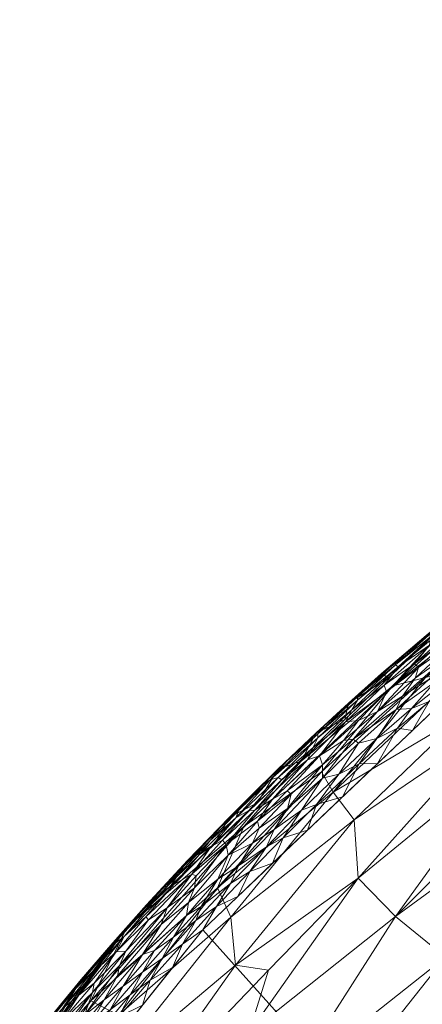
# Model space of a CAD drawing. Header units: millimetres. Extents: x -250 to 250, y 0 to 425.
# Tile 47 of 78: x -193 to -158, y 335 to 420. Entities that reach past the tile are written whole.
import ezdxf

# ---------------------------------------------------------------- set-up
doc = ezdxf.new("R2010")
doc.units = ezdxf.units.MM
doc.layers.add('A-GENM', color=13, linetype='Continuous')

# ---------------------------------------------------------------- blocks, each defined once
blk = doc.blocks.new('MODEL_CLU031I1-1CAAULW00 - MODEL_CLU031I1-1CAAULW00-467139-Preview')
at = {"layer": 'A-GENM', "lineweight": 9}
mesh = blk.add_polyface(dxfattribs=at)
corners = [(237.998, -26.315), (233.582, -15.427), (224.68, -7.759), (213.259, -5), (0, -5), (-213.259, -5), (-224.68, -7.759), (-233.582, -15.428), (-237.998, -26.316), (-244.391, -92.383), (-243.837, -158.755), (-236.345, -224.699), (-227.718, -256.732), (-214.767, -287.276), (-197.766, -315.765), (-177.048, -341.678), (-153, -364.534), (-126.064, -383.903), (-96.731, -399.404), (-65.546, -410.724), (-33.095, -417.62), (0, -419.938), (33.095, -417.62), (65.546, -410.723), (96.731, -399.404), (126.064, -383.903), (153, -364.534), (177.048, -341.678), (197.766, -315.765), (214.767, -287.275), (227.715, -256.73), (236.338, -224.698), (243.837, -158.755), (244.391, -92.383), (170, -110), (170, -118.927), (182.913, -123.195), (194.655, -130.056), (204.726, -139.226), (211.075, -147.647), (215.99, -157.009), (219.323, -167.051), (220.982, -177.486), (220.936, -187.961), (219.858, -198.213), (218.394, -208.299), (212.735, -234.083), (204.372, -259.119), (193.323, -283.09), (179.648, -305.665), (163.453, -326.507), (144.901, -345.281), (124.209, -361.664), (101.654, -375.37), (77.57, -386.165), (52.333, -393.893), (26.344, -398.492), (-0.006, -400), (-26.358, -398.49), (-52.347, -393.889), (-77.583, -386.16), (-101.667, -375.364), (-124.221, -361.656), (-144.912, -345.272), (-163.462, -326.497), (-179.655, -305.655), (-193.329, -283.079), (-204.377, -259.108), (-212.738, -234.073), (-218.394, -208.299), (-219.86, -198.199), (-220.936, -187.961), (-220.729, -174.874), (-217.866, -161.976), (-212.447, -149.913), (-204.726, -139.226), (-195.046, -130.346), (-183.706, -123.559), (-171.25, -119.212), (-158.201, -117.471), (-79.1, -117.471), (0, -117.471), (79.1, -117.471), (158.201, -117.471), (159.101, -117.505), (160, -117.552), (160, -107.855), (159.082, -104.969), (156.667, -103.141), (142.038, -92.698), (135.197, -76.076), (138.237, -58.361), (150.227, -44.97), (167.5, -40), (200.5, -40), (216.75, -44.354), (228.646, -56.25), (233, -72.5), (228.646, -88.75), (216.75, -100.646), (200.5, -105), (175, -105), (171.464, -106.464), (17.455, -60), (12.342, -72.342), (0, -77.455), (-12.342, -72.342), (-17.455, -60), (-12.342, -47.658), (0, -42.545), (12.342, -47.658)]
mesh.append_faces([[corners[k] for k in face] for face in [(34, 101, 102)]], dxfattribs={"vtx0": -1})
mesh.append_faces([[corners[k] for k in face] for face in [(16, 63, 15), (60, 19, 59), (71, 11, 70), (77, 9, 76), (76, 9, 75), (79, 5, 78), (78, 9, 77), (41, 32, 40), (92, 4, 91)]], dxfattribs={"vtx0": -1, "vtx1": -1})
mesh.append_faces([[corners[k] for k in face] for face in [(110, 91, 4, 109)]], dxfattribs={"vtx0": -1, "vtx1": -1, "vtx2": -1})
mesh.append_faces([[corners[k] for k in face] for face in [(64, 14, 15, 63), (14, 64, 65), (14, 65, 66), (59, 19, 20, 58), (58, 20, 21, 57), (10, 72, 73), (10, 73, 74, 9), (11, 69, 70), (9, 74, 75), (106, 80, 81, 105), (81, 104, 105), (82, 103, 104, 81), (5, 107, 108), (24, 53, 54, 23), (53, 24, 25, 52), (52, 25, 26, 51), (51, 26, 27, 50), (28, 49, 50, 27), (30, 46, 47, 29), (29, 47, 48), (31, 45, 46, 30), (99, 38, 39), (32, 41, 42), (100, 37, 38, 99), (89, 82, 83, 88), (33, 98, 99, 32), (97, 33, 0, 96), (3, 94, 95, 2), (3, 93, 94), (0, 95, 96)]], dxfattribs={"vtx0": -1, "vtx2": -1})
mesh.append_faces([[corners[k] for k in face] for face in [(5, 79, 80, 107), (91, 110, 103, 82)]], dxfattribs={"vtx0": -1, "vtx2": -1, "vtx3": -1})
mesh.append_faces([[corners[k] for k in face] for face in [(95, 0, 1, 2)]], dxfattribs={"vtx0": -1, "vtx3": -1})
mesh.append_faces([[corners[k] for k in face] for face in [(85, 86, 84)]], dxfattribs={"vtx1": -1})
mesh.append_faces([[corners[k] for k in face] for face in [(106, 107, 80), (54, 55, 23), (44, 45, 31), (42, 43, 32), (89, 90, 82), (90, 91, 82), (97, 98, 33)]], dxfattribs={"vtx1": -1, "vtx2": -1})
mesh.append_faces([[corners[k] for k in face] for face in [(8, 9, 78, 5), (39, 40, 32, 99), (83, 84, 86, 88)]], dxfattribs={"vtx1": -1, "vtx2": -1, "vtx3": -1})
mesh.append_faces([[corners[k] for k in face] for face in [(62, 63, 16, 17), (11, 12, 68, 69), (12, 13, 67, 68), (13, 14, 66, 67), (18, 19, 60, 61), (56, 57, 21, 22), (22, 23, 55, 56), (61, 62, 17, 18), (71, 72, 10, 11), (108, 109, 4, 5), (48, 49, 28, 29), (36, 37, 100, 101), (43, 44, 31, 32), (92, 93, 3, 4)]], dxfattribs={"vtx1": -1, "vtx3": -1})
mesh.append_faces([[corners[k] for k in face] for face in [(6, 7, 8, 5), (86, 87, 88)]], dxfattribs={"vtx2": -1})
mesh.append_faces([[corners[k] for k in face] for face in [(34, 35, 36, 101)]], dxfattribs={"vtx2": -1, "vtx3": -1})
mesh = blk.add_polyface(dxfattribs=at)
corners = [(170.69, -315.764, -23.62), (180.717, -296.339, -38.39), (166.649, -315.731, -39.906), (186.255, -294.319, -17.381), (179.648, -305.665), (130.088, -352.27, -38.944), (150.675, -333.672, -40.262), (134.086, -340.929, -58.892), (111.238, -367.354, -29.855), (133.971, -353.454, -19.541), (153.933, -336.029, -16.662), (144.901, -345.281), (124.209, -361.664), (163.453, -326.507), (137.25, -326.617, -76.709), (157.372, -302.061, -77.887), (135.316, -309.136, -97.155), (193.323, -283.09), (154.074, -286.74, -94.807), (198.656, -271.022, -16.073), (195.908, -270.093, -33.93), (190.7, -261.826, -58.428), (175.579, -289.414, -61.478), (157.489, -316.983, -59.063), (137.811, -291.213, -108.077), (120.391, -307.823, -111.188), (114.478, -346.624, -75.484), (106.284, -361.134, -58.499), (118.366, -332.408, -90.367), (172.279, -274.927, -80.118), (107.479, -326.014, -105.885), (147.192, -270.077, -111.299), (127.941, -279.124, -122.704), (112.659, -368.767, -13.704), (167.186, -267.048, -91.911)]
mesh.append_faces([[corners[k] for k in face] for face in [(0, 1, 2), (3, 0, 4), (5, 6, 7), (8, 9, 5), (10, 9, 11), (9, 10, 6), (14, 15, 16), (0, 3, 1), (16, 15, 18), (5, 9, 6), (19, 3, 17), (1, 3, 20), (21, 1, 20), (22, 23, 2), (13, 0, 10), (6, 10, 0), (14, 7, 23), (14, 23, 15), (3, 19, 20), (16, 24, 25), (6, 23, 7), (26, 7, 14), (27, 5, 7), (2, 6, 0), (23, 22, 15), (14, 28, 26), (29, 15, 22), (16, 30, 28), (18, 15, 29), (16, 18, 24), (29, 22, 21), (24, 18, 31), (21, 22, 1), (16, 28, 14), (32, 24, 31), (16, 25, 30), (32, 25, 24), (9, 33, 12), (18, 29, 34), (22, 2, 1), (23, 6, 2)]], dxfattribs={"vtx0": -1, "vtx1": -1, "vtx2": -1})
mesh.append_faces([[corners[k] for k in face] for face in [(0, 13, 4), (3, 4, 17)]], dxfattribs={"vtx0": -1, "vtx2": -1})
mesh.append_faces([[corners[k] for k in face] for face in [(12, 11, 9), (11, 13, 10)]], dxfattribs={"vtx1": -1, "vtx2": -1})
mesh = blk.add_polyface(dxfattribs=at)
corners = [(185.311, -329.289, -40.543), (184.28, -334.325, -31.108), (174.628, -342.76, -37.636), (194.766, -326.388, -14.381), (201.607, -315.908, -18.079), (195.996, -325.246, -5.54), (192.751, -326.715, -22.558), (183.443, -325.576, -52.659), (173.085, -332.769, -61.51), (183.214, -319.395, -63.329), (156.505, -334.363, -85.018), (164.35, -323.424, -87.943), (163.583, -329.972, -81.035), (171.389, -338.202, -55.214), (174.226, -338.643, -48.18), (192.623, -311.695, -55.549), (169.374, -328.853, -73.878), (156.17, -339.319, -78.899), (181.432, -314.025, -73.967), (141.884, -340.944, -94.279), (144.662, -343.764, -87.676), (135.135, -348.628, -92.113), (158.767, -322.349, -95.997), (168.864, -312.434, -93.938), (153.328, -332.384, -91.354), (140.659, -321.562, -114.768), (142.321, -326.399, -109.021), (133.355, -327.633, -115.648), (183.578, -341.857, -5.561), (173.516, -350.55, -15.958), (186.678, -335.56, -18.05), (175.773, -345.289, -26.864), (136.296, -319.049, -120.376), (133.628, -334.561, -109.072), (163.676, -346.101, -55.467), (160.479, -342.826, -67.083), (171.347, -321.976, -79.909), (164.039, -351.121, -43.747), (192.329, -321.489, -37.888), (192.072, -317.887, -46.072), (148.496, -315.678, -112.773), (152.301, -321.858, -103.566), (150.785, -328.896, -98.102), (139.354, -337.552, -100.709), (146.533, -347.884, -79.727), (132.862, -345.178, -98.569), (161.389, -313.114, -102.07), (152.385, -348.727, -70.198), (193.787, -322.617, -30.439), (201.932, -311.991, -28.171), (174.562, -313.864, -84.801)]
mesh.append_faces([[corners[k] for k in face] for face in [(28, 3, 5)]], dxfattribs={"vtx0": -1, "vtx1": -1})
mesh.append_faces([[corners[k] for k in face] for face in [(0, 1, 2), (3, 4, 5), (6, 4, 3), (7, 8, 9), (10, 11, 12), (13, 7, 14), (9, 15, 7), (12, 16, 17), (16, 18, 9), (19, 20, 21), (11, 22, 23), (22, 11, 24), (24, 20, 19), (25, 26, 27), (28, 29, 30), (30, 29, 31), (1, 30, 31), (28, 30, 3), (27, 32, 25), (26, 33, 27), (8, 34, 35), (34, 13, 14), (16, 8, 35), (8, 16, 9), (17, 16, 35), (16, 12, 36), (20, 24, 10), (0, 14, 7), (2, 37, 14), (0, 38, 1), (0, 2, 14), (7, 39, 0), (40, 41, 26), (42, 26, 41), (43, 33, 26), (44, 20, 17), (19, 45, 43), (42, 41, 22), (42, 19, 43), (24, 42, 22), (41, 46, 22), (36, 18, 16), (17, 35, 47), (19, 42, 24), (26, 42, 43), (1, 48, 6), (2, 1, 31), (40, 26, 25), (6, 3, 30), (1, 6, 30), (6, 48, 49), (10, 12, 17), (36, 11, 50), (11, 36, 12), (20, 10, 17), (11, 10, 24), (34, 8, 13), (7, 13, 8), (1, 38, 48), (39, 38, 0)]], dxfattribs={"vtx0": -1, "vtx1": -1, "vtx2": -1})
mesh = blk.add_polyface(dxfattribs=at)
corners = [(184.246, -334.197, -0.022), (185.955, -332.895, -0.09), (186.901, -330.988, -0.022), (184.995, -334.801, -0.208), (182.211, -338.03, -0.204), (183.897, -336.817, -0.373), (184.209, -338.602, -1.244), (187.222, -334.318, -0.877), (184.379, -337.718, -0.893), (183.271, -336.083, -0.09), (188.561, -329.684, -0.089), (189.498, -327.732, -0.021), (187.642, -331.597, -0.206), (186.637, -333.608, -0.384), (189.304, -330.333, -0.384), (188.336, -332.275, -0.609), (189.252, -333.692, -1.994), (186.388, -337.087, -1.957), (187.706, -336.053, -2.467), (185.521, -335.649, -0.602), (189.997, -325.482), (187.407, -328.722), (184.817, -331.961), (182.227, -335.2), (181.556, -337.328, -0.021), (191.115, -326.431, -0.088), (190.245, -328.357, -0.209), (179.638, -338.439), (189.121, -334.881, -3.161), (186.527, -338.086, -3.351), (188.001, -336.577, -3.868), (189.787, -333.552, -5.551), (187.488, -337.386, -5.041), (186.682, -337.704, -5.556), (182.214, -339.552, -0.626), (186.509, -336.276, -1.465), (190.073, -330.898, -0.913), (190.944, -329.025, -0.612), (188.763, -333.139, -1.215), (190.677, -331.336, -1.553), (190.766, -332.388, -2.536), (191.319, -332.514, -3.819), (186.188, -338.883, -4.557), (189.969, -334.368, -4.531), (191.389, -332.652, -5.037), (185.79, -338.63, -2.853)]
mesh.append_faces([[corners[k] for k in face] for face in [(27, 24, 23), (31, 32, 33)]], dxfattribs={"vtx0": -1, "vtx1": -1})
mesh.append_faces([[corners[k] for k in face] for face in [(0, 1, 2), (3, 4, 5), (6, 7, 8), (1, 9, 3), (10, 2, 1), (10, 11, 2), (12, 13, 14), (13, 15, 14), (0, 9, 1), (12, 10, 1), (16, 17, 18), (19, 7, 15), (19, 8, 7), (11, 21, 2), (22, 0, 2), (0, 24, 9), (1, 3, 12), (11, 10, 25), (24, 0, 23), (9, 4, 3), (13, 3, 5), (12, 14, 26), (19, 13, 5), (13, 19, 15), (12, 3, 13), (10, 12, 26), (28, 29, 30), (34, 19, 5), (35, 17, 16), (36, 15, 7), (37, 14, 15), (38, 36, 7), (36, 37, 15), (35, 16, 39), (16, 18, 40), (18, 28, 40), (28, 30, 41), (42, 43, 30), (41, 30, 43), (7, 35, 38), (35, 39, 38), (32, 31, 44), (43, 42, 32), (7, 6, 35), (45, 28, 18), (28, 45, 29), (32, 44, 43)]], dxfattribs={"vtx0": -1, "vtx1": -1, "vtx2": -1})
mesh.append_faces([[corners[k] for k in face] for face in [(0, 22, 23), (2, 21, 22)]], dxfattribs={"vtx0": -1, "vtx2": -1})
mesh.append_faces([[corners[k] for k in face] for face in [(20, 21, 11)]], dxfattribs={"vtx1": -1, "vtx2": -1})
mesh = blk.add_polyface(dxfattribs=at)
corners = [(182.402, -343.16, -4.364), (180.449, -345.042, -3.535), (178.877, -346.958, -4.179), (186.188, -338.883, -4.557), (184.874, -340.263, -3.953), (182.211, -338.03, -0.204), (183.271, -336.083, -0.09), (180.524, -339.214, -0.088), (181.716, -342.522, -2.031), (183.664, -339.83, -1.63), (180.097, -343.573, -1.458), (177.995, -346.45, -1.924), (179.638, -338.439), (178.785, -340.45, -0.021), (181.556, -337.328, -0.021), (178.452, -342.912, -0.362), (181.2, -339.888, -0.368), (179.557, -341.026, -0.205), (177.648, -342.483, -0.098), (187.706, -336.053, -2.467), (186.388, -337.087, -1.957), (184.477, -339.784, -2.411), (185.521, -335.649, -0.602), (182.214, -339.552, -0.626), (184.379, -337.718, -0.893), (183.897, -336.817, -0.373), (178.261, -344.015, -0.658), (180.613, -342.127, -0.957), (184.209, -338.602, -1.244), (183.805, -341.103, -3.14), (185.79, -338.63, -2.853), (181.925, -342.775, -2.534), (179.526, -345.575, -2.752), (188.001, -336.577, -3.868), (184.768, -340.552, -5.055), (181.869, -343.811, -5.018), (187.488, -337.386, -5.041), (186.682, -337.704, -5.556), (186.509, -336.276, -1.465), (186.527, -338.086, -3.351), (177.358, -348.112, -3.093), (177.762, -345.29, -0.986), (178.344, -347.622, -4.922), (179.827, -345.436, -5.556), (183.578, -341.857, -5.561)]
mesh.append_faces([[corners[k] for k in face] for face in [(44, 35, 43)]], dxfattribs={"vtx0": -1, "vtx1": -1})
mesh.append_faces([[corners[k] for k in face] for face in [(0, 1, 2), (3, 4, 0), (5, 6, 7), (8, 9, 10), (8, 10, 11), (12, 13, 14), (6, 14, 7), (14, 13, 7), (15, 16, 17), (17, 7, 18), (5, 17, 16), (19, 20, 21), (22, 23, 24), (5, 16, 25), (26, 23, 15), (23, 27, 24), (8, 21, 9), (10, 28, 27), (15, 23, 16), (23, 25, 16), (7, 17, 5), (21, 29, 30), (31, 11, 32), (32, 1, 29), (4, 3, 33), (34, 0, 35), (36, 34, 37), (23, 26, 27), (9, 20, 38), (20, 9, 21), (31, 21, 8), (30, 29, 39), (28, 9, 38), (9, 28, 10), (29, 21, 31), (32, 40, 1), (10, 27, 41), (4, 1, 0), (42, 0, 2), (42, 43, 35), (34, 35, 44), (42, 35, 0), (0, 34, 3), (3, 34, 36), (39, 4, 33), (1, 4, 29), (27, 28, 24), (11, 31, 8), (29, 31, 32), (4, 39, 29), (19, 21, 30)]], dxfattribs={"vtx0": -1, "vtx1": -1, "vtx2": -1})
mesh.append_faces([[corners[k] for k in face] for face in [(34, 44, 37)]], dxfattribs={"vtx0": -1, "vtx2": -1})
mesh = blk.add_polyface(dxfattribs=at)
corners = [(145.761, -374.288, -19.079), (137.096, -381.389, -14.603), (135.931, -380.6, -22.925), (147.517, -367.937, -37.742), (144.764, -372.361, -30.278), (137.257, -375.093, -39.839), (160.708, -362.639, -16.184), (168.574, -356.173, -5.541), (153.569, -370.49, -5.522), (141.672, -366.26, -54.181), (135.028, -373.468, -48.925), (132.569, -370.739, -59.534), (147.306, -355.966, -65.568), (149.993, -357.335, -58.505), (141.114, -363.238, -61.545), (165.836, -353.498, -32.629), (164.039, -351.121, -43.747), (174.628, -342.76, -37.636), (154.673, -360.127, -42.81), (151.676, -359.533, -50.654), (163.676, -346.101, -55.467), (146.533, -347.884, -79.727), (136.929, -353.228, -83.967), (144.662, -343.764, -87.676), (128.104, -362.29, -80.804), (143.9, -354.922, -72.429), (131.519, -366.37, -69.697), (154.48, -364.251, -31.143), (174.226, -338.643, -48.18), (134.466, -379.619, -31.228), (149.054, -373.067, -12.081), (173.516, -350.55, -15.958), (166.85, -355.258, -23.477), (175.773, -345.289, -26.864), (157.892, -363.359, -23.736), (144.98, -376.299, -5.496), (136.39, -382.107, -5.471), (183.578, -341.857, -5.561), (160.479, -342.826, -67.083), (152.385, -348.727, -70.198), (135.135, -348.628, -92.113), (156.17, -339.319, -78.899), (132.862, -345.178, -98.569), (141.884, -340.944, -94.279), (144.875, -367.152, -45.861), (127.034, -387.332, -18.399)]
mesh.append_faces([[corners[k] for k in face] for face in [(0, 1, 2), (3, 4, 5), (9, 10, 11), (12, 13, 14), (15, 16, 17), (18, 19, 16), (16, 19, 20), (19, 9, 13), (21, 22, 23), (24, 25, 26), (18, 27, 3), (28, 16, 20), (5, 4, 29), (30, 1, 0), (31, 7, 6), (32, 15, 33), (34, 0, 4), (15, 32, 34), (26, 14, 11), (13, 38, 20), (14, 13, 9), (39, 38, 12), (15, 17, 33), (33, 31, 32), (15, 27, 18), (31, 6, 32), (34, 32, 6), (25, 24, 22), (22, 40, 23), (39, 21, 41), (25, 22, 21), (42, 43, 40), (3, 5, 44), (18, 3, 44), (3, 27, 4), (19, 18, 44), (18, 16, 15), (34, 4, 27), (2, 4, 0), (9, 19, 44), (20, 19, 13), (10, 9, 44), (9, 11, 14), (5, 10, 44), (14, 26, 12), (12, 26, 25), (39, 12, 25), (38, 13, 12), (21, 39, 25), (0, 34, 6), (15, 34, 27), (4, 2, 29), (36, 45, 1), (30, 6, 8), (1, 30, 35), (6, 30, 0)]], dxfattribs={"vtx0": -1, "vtx1": -1, "vtx2": -1})
mesh.append_faces([[corners[k] for k in face] for face in [(6, 7, 8), (30, 8, 35)]], dxfattribs={"vtx0": -1, "vtx2": -1})
mesh.append_faces([[corners[k] for k in face] for face in [(35, 36, 1), (37, 7, 31)]], dxfattribs={"vtx1": -1, "vtx2": -1})
mesh = blk.add_polyface(dxfattribs=at)
corners = [(173.975, -347.159, -0.236), (171.573, -348.815, -0.093), (170.891, -350.284, -0.233), (178.785, -340.45, -0.021), (177.648, -342.483, -0.098), (180.524, -339.214, -0.088), (175.854, -343.67, -0.023), (172.983, -346.689, -0.023), (174.648, -345.664, -0.095), (174.042, -344.535), (174.859, -348.103, -0.867), (177.762, -345.29, -0.986), (178.261, -344.015, -0.658), (173.093, -351.941, -2.35), (176.321, -348.823, -2.563), (175.347, -349.377, -2.065), (177.168, -343.662, -0.21), (175.744, -346.031, -0.425), (178.452, -342.912, -0.362), (179.638, -338.439), (177.048, -341.678), (179.557, -341.026, -0.205), (178.344, -347.622, -4.922), (176.076, -349.015, -5.551), (179.827, -345.436, -5.556), (170.122, -349.57, -0.021), (171.036, -347.392), (168.03, -350.249), (168.565, -351.947, -0.113), (172.773, -349.112, -0.426), (172.346, -351.027, -1.051), (172.207, -350.409, -0.689), (177.618, -346.318, -1.506), (175.036, -349.001, -1.491), (177.995, -346.45, -1.924), (180.097, -343.573, -1.458), (180.613, -342.127, -0.957), (175.595, -350.406, -4.244), (174.741, -351.359, -5.098), (178.877, -346.958, -4.179), (180.449, -345.042, -3.535), (176.414, -349.366, -3.621), (177.358, -348.112, -3.093), (179.526, -345.575, -2.752), (174.212, -351.313, -3.022), (172.574, -351.948, -1.841)]
mesh.append_faces([[corners[k] for k in face] for face in [(0, 1, 2), (3, 4, 5), (3, 6, 4), (7, 8, 6), (7, 6, 9), (10, 11, 12), (13, 14, 15), (0, 8, 1), (16, 17, 18), (3, 20, 6), (8, 7, 1), (6, 8, 4), (16, 8, 0), (21, 4, 16), (7, 25, 1), (2, 1, 28), (25, 28, 1), (2, 29, 0), (30, 10, 31), (17, 0, 29), (16, 18, 21), (10, 17, 29), (12, 18, 17), (31, 10, 29), (32, 11, 33), (10, 12, 17), (34, 35, 32), (11, 36, 12), (34, 32, 33), (34, 15, 14), (26, 25, 7), (22, 37, 38), (8, 16, 4), (17, 16, 0), (33, 11, 10), (33, 10, 30), (39, 40, 41), (41, 37, 39), (22, 39, 37), (14, 42, 43), (42, 44, 41), (34, 14, 43), (44, 42, 14), (40, 42, 41), (34, 33, 15), (33, 45, 15), (22, 38, 23), (11, 32, 35)]], dxfattribs={"vtx0": -1, "vtx1": -1, "vtx2": -1})
mesh.append_faces([[corners[k] for k in face] for face in [(3, 19, 20), (6, 20, 9), (22, 23, 24), (7, 9, 26), (25, 26, 27)]], dxfattribs={"vtx0": -1, "vtx2": -1})
mesh = blk.add_polyface(dxfattribs=at)
corners = [(166.756, -354.721, -0.334), (169.751, -352.105, -0.417), (170.891, -350.284, -0.233), (168.05, -356.29, -1.781), (167.575, -357.32, -2.367), (170.237, -354.581, -2.155), (166.6, -359.201, -4.338), (167.305, -358.604, -4.998), (169.801, -356.199, -4.46), (169.798, -353.614, -1.087), (171.061, -352.906, -1.419), (172.346, -351.027, -1.051), (172.773, -349.112, -0.426), (170.593, -355.475, -5.034), (170.122, -349.57, -0.021), (167.259, -352.439, -0.025), (168.565, -351.947, -0.113), (165.341, -355.052, -0.115), (166.755, -355.845, -0.739), (172.207, -350.409, -0.689), (169.456, -353.332, -0.775), (172.574, -351.948, -1.841), (173.093, -351.941, -2.35), (175.347, -349.377, -2.065), (174.212, -351.313, -3.022), (176.321, -348.823, -2.563), (170.572, -354.773, -2.787), (172.325, -352.594, -5.547), (174.741, -351.359, -5.098), (168.03, -350.249), (173.936, -351.973, -3.818), (171.869, -354.131, -4.16), (175.595, -350.406, -4.244), (167.018, -356.632, -1.303), (176.414, -349.366, -3.621), (172.901, -353.189, -4.619), (164.822, -359.753, -5.537), (168.574, -356.174, -5.542), (167.14, -358.514, -3.674), (171.261, -354.575, -3.671), (167.154, -358.174, -3.004), (176.076, -349.015, -5.551), (175.036, -349.001, -1.491)]
mesh.append_faces([[corners[k] for k in face] for face in [(0, 1, 2), (3, 4, 5), (6, 7, 8), (9, 10, 11), (1, 12, 2), (8, 7, 13), (14, 15, 16), (0, 2, 16), (0, 16, 17), (18, 1, 0), (19, 1, 20), (21, 22, 23), (22, 24, 25), (26, 22, 5), (27, 28, 13), (29, 15, 14), (30, 31, 32), (10, 33, 3), (33, 9, 18), (3, 5, 21), (18, 20, 1), (15, 17, 16), (30, 32, 34), (32, 35, 28), (26, 24, 22), (8, 38, 6), (39, 40, 38), (4, 40, 26), (40, 39, 26), (39, 30, 24), (39, 24, 26), (13, 7, 37), (13, 35, 8), (35, 31, 8), (38, 8, 39), (21, 42, 10), (3, 21, 10), (13, 28, 35), (26, 5, 4), (21, 5, 22), (32, 31, 35), (39, 8, 31), (24, 30, 34), (31, 30, 39), (1, 19, 12), (20, 9, 11), (20, 11, 19), (42, 11, 10), (18, 9, 20), (33, 10, 9)]], dxfattribs={"vtx0": -1, "vtx1": -1, "vtx2": -1})
mesh.append_faces([[corners[k] for k in face] for face in [(13, 37, 27)]], dxfattribs={"vtx0": -1, "vtx2": -1})
mesh.append_faces([[corners[k] for k in face] for face in [(36, 37, 7), (27, 41, 28)]], dxfattribs={"vtx1": -1, "vtx2": -1})
mesh = blk.add_polyface(dxfattribs=at)
corners = [(164.242, -360.582, -2.592), (160.236, -364.287, -2.807), (163.737, -361.434, -3.225), (161.45, -362.723, -2.161), (164.76, -359.553, -1.959), (162.094, -358.117, -0.125), (159.086, -360.692, -0.107), (160.425, -360.61, -0.355), (167.259, -352.439, -0.025), (165.024, -353.106), (163.592, -355.952, -0.028), (165.341, -355.052, -0.115), (168.03, -350.249), (163.658, -357.714, -0.362), (160.298, -359.007, -0.033), (162.018, -355.963), (159.012, -358.82), (164.119, -358.058, -0.634), (166.755, -355.845, -0.739), (166.756, -354.721, -0.334), (162.021, -360.458, -0.86), (164.948, -357.952, -0.942), (167.575, -357.32, -2.367), (163.719, -361.726, -3.902), (160.489, -364.451, -3.537), (160.456, -364.688, -4.214), (159.869, -361.772, -0.591), (166.6, -359.201, -4.338), (164.511, -361.174, -4.94), (167.305, -358.604, -4.998), (163.651, -359.67, -1.252), (167.018, -356.632, -1.303), (167.154, -358.174, -3.004), (167.14, -358.514, -3.674), (161.247, -362.138, -1.47), (158.49, -364.229, -1.251), (161.679, -363.699, -4.877), (163.629, -361.931, -4.458), (161.071, -363.332, -5.532), (164.822, -359.753, -5.537), (168.05, -356.29, -1.781), (158.83, -364.541, -1.709)]
mesh.append_faces([[corners[k] for k in face] for face in [(9, 8, 12)]], dxfattribs={"vtx0": -1, "vtx1": -1})
mesh.append_faces([[corners[k] for k in face] for face in [(0, 1, 2), (3, 0, 4), (5, 6, 7), (8, 9, 10), (10, 11, 8), (10, 5, 11), (7, 13, 5), (15, 14, 10), (17, 18, 19), (17, 20, 21), (22, 4, 0), (23, 24, 25), (20, 17, 26), (27, 28, 29), (5, 14, 6), (14, 5, 10), (7, 17, 13), (30, 31, 21), (17, 7, 26), (21, 20, 30), (30, 4, 31), (18, 17, 21), (31, 18, 21), (11, 5, 13), (32, 2, 33), (2, 24, 23), (34, 3, 4), (20, 35, 34), (36, 37, 25), (23, 37, 27), (33, 23, 27), (23, 33, 2), (0, 2, 32), (1, 24, 2), (22, 0, 32), (1, 0, 3), (22, 40, 4), (31, 4, 40), (4, 30, 34), (27, 37, 28), (34, 41, 3), (20, 34, 30), (25, 37, 23), (37, 36, 28), (38, 28, 36), (39, 29, 28), (17, 19, 13), (13, 19, 11)]], dxfattribs={"vtx0": -1, "vtx1": -1, "vtx2": -1})
mesh.append_faces([[corners[k] for k in face] for face in [(14, 15, 16), (10, 9, 15)]], dxfattribs={"vtx0": -1, "vtx2": -1})
mesh.append_faces([[corners[k] for k in face] for face in [(38, 39, 28)]], dxfattribs={"vtx1": -1, "vtx2": -1})
mesh = blk.add_polyface(dxfattribs=at)
corners = [(153.183, -365.388, -0.061), (149.633, -366.955), (150.296, -367.798, -0.069), (161.45, -362.723, -2.161), (157.56, -366.157, -2.245), (160.236, -364.287, -2.807), (160.456, -364.688, -4.214), (160.489, -364.451, -3.537), (157.136, -367.426, -3.86), (157.021, -367.241, -3.173), (160.425, -360.61, -0.355), (157.622, -363.193, -0.398), (159.869, -361.772, -0.591), (156.088, -363.077, -0.077), (154.852, -363.511, -0.016), (159.012, -358.82), (156.006, -361.677), (157.583, -361.31, -0.026), (158.83, -364.541, -1.709), (156.292, -366.825, -1.83), (152.384, -366.758, -0.179), (154.685, -365.48, -0.336), (157.052, -363.006, -0.212), (155.619, -366.27, -1.009), (158.775, -363.323, -0.865), (155.501, -365.629, -0.638), (160.298, -359.007, -0.033), (159.086, -360.692, -0.107), (153, -364.534), (155.333, -367.175, -1.451), (158.49, -364.229, -1.251), (151.737, -368.386, -0.503), (162.021, -360.458, -0.86), (153.331, -367.763, -0.797), (161.071, -363.332, -5.532), (161.679, -363.699, -4.877), (157.32, -366.911, -5.527), (157.853, -366.982, -4.694), (148.372, -368.796, -0.017), (157.494, -366.565, -2.705), (154.436, -369.049, -2.628), (161.247, -362.138, -1.47), (155.268, -369.144, -5.05), (153.78, -369.043, -1.975)]
mesh.append_faces([[corners[k] for k in face] for face in [(28, 14, 16), (34, 35, 36)]], dxfattribs={"vtx0": -1, "vtx1": -1})
mesh.append_faces([[corners[k] for k in face] for face in [(0, 1, 2), (3, 4, 5), (6, 7, 8), (9, 7, 5), (10, 11, 12), (0, 13, 14), (18, 19, 4), (20, 13, 0), (21, 22, 20), (23, 24, 25), (14, 17, 16), (26, 17, 27), (17, 14, 13), (28, 0, 14), (0, 2, 20), (27, 17, 13), (17, 26, 15), (22, 13, 20), (13, 22, 27), (24, 12, 25), (11, 10, 22), (19, 18, 29), (11, 22, 21), (10, 27, 22), (23, 30, 24), (25, 11, 21), (11, 25, 12), (31, 25, 21), (32, 12, 24), (30, 32, 24), (20, 31, 21), (33, 23, 25), (30, 29, 18), (37, 35, 6), (9, 8, 7), (1, 38, 2), (9, 5, 39), (4, 3, 18), (39, 40, 9), (6, 8, 37), (37, 36, 35), (29, 30, 23), (41, 30, 18), (31, 33, 25), (42, 36, 37), (29, 43, 19), (4, 19, 43), (5, 4, 39), (40, 39, 4)]], dxfattribs={"vtx0": -1, "vtx1": -1, "vtx2": -1})
mesh.append_faces([[corners[k] for k in face] for face in [(0, 28, 1)]], dxfattribs={"vtx0": -1, "vtx2": -1})
mesh.append_faces([[corners[k] for k in face] for face in [(15, 16, 17)]], dxfattribs={"vtx1": -1, "vtx2": -1})

msp = doc.modelspace()

# ---------------------------------------------------------------- block references
at = {"layer": 'A-GENM', "lineweight": 9, "rotation": 180}
msp.add_blockref('MODEL_CLU031I1-1CAAULW00 - MODEL_CLU031I1-1CAAULW00-467139-Preview', (0, 0, 850), dxfattribs=at)

doc.saveas('drawing.dxf')
